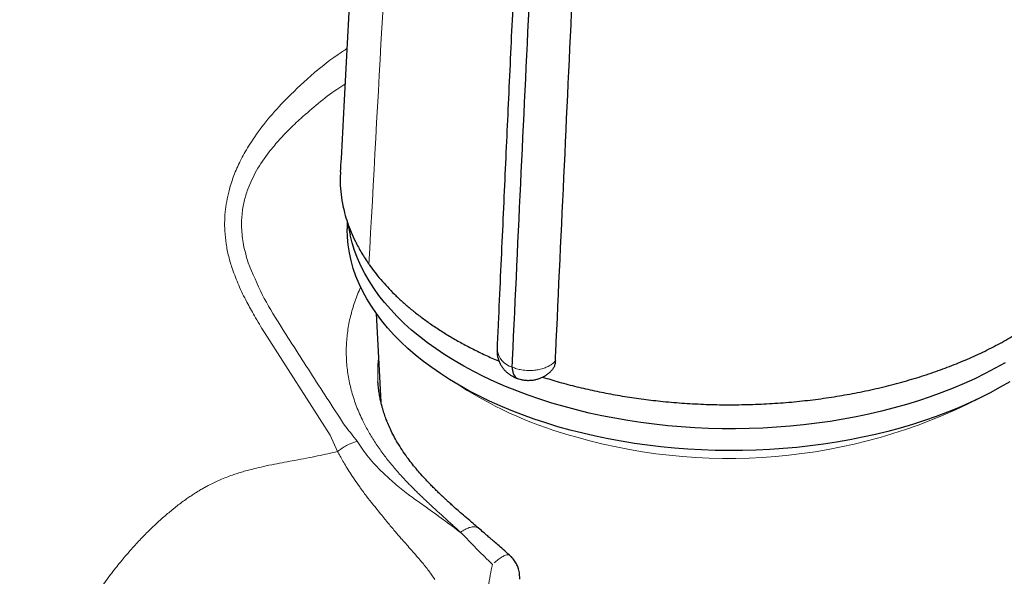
# Model space of a CAD drawing. Header units: millimetres. Extents: x 8 to 1339, y 12 to 1557.
# Tile 35 of 45: x 1270 to 1302, y 175 to 193. Entities that reach past the tile are written whole.
import ezdxf

# ---------------------------------------------------------------- set-up
doc = ezdxf.new("R2010")
doc.units = ezdxf.units.MM

msp = doc.modelspace()

# ---------------------------------------------------------------- linework, layer by layer
at = {"color": 7, "linetype": 'Continuous', "lineweight": 30}
for p, q in [((1281.049, 186.511), (1281.049, 186.269)), ((1281.06, 186.475), (1281.147, 186.079)), ((1281.997, 183.517), (1282.15, 180.636)), ((1285.927, 182.36), (1285.926, 182.354)), ((1286.416, 181.774), (1286.416, 181.775)), ((1282.053, 181.263), (1282.052, 181.299))]:
    msp.add_line(p, q, dxfattribs=at)
at = {"color": 252, "linetype": 'Continuous', "lineweight": 0}
for p, q in [((1280.502, 179.568), (1278.36, 182.898)), ((1280.74, 179.035), (1280.502, 179.568)), ((1284.734, 176.405), (1284.784, 176.367)), ((1284.784, 176.367), (1284.868, 176.278)), ((1284.868, 176.278), (1285.069, 176.069))]:
    msp.add_line(p, q, dxfattribs=at)
at = {"color": 7, "linetype": 'Continuous', "lineweight": 30, "flags": 128}
for points in [[(1298.225, 179.589), (1297.811, 179.497), (1297.391, 179.414), (1296.966, 179.34), (1296.538, 179.274), (1296.105, 179.217), (1295.669, 179.169), (1295.23, 179.13), (1294.79, 179.1), (1294.348, 179.079), (1293.904, 179.068), (1293.461, 179.065), (1293.017, 179.071), (1292.574, 179.086), (1292.133, 179.111), (1291.693, 179.144), (1291.255, 179.186), (1290.82, 179.238), (1290.389, 179.298), (1289.962, 179.367), (1289.539, 179.445), (1289.122, 179.531), (1288.71, 179.626), (1288.304, 179.729), (1287.904, 179.84), (1287.512, 179.96), (1287.127, 180.087), (1286.751, 180.222), (1286.383, 180.365), (1286.024, 180.516), (1285.674, 180.673), (1285.335, 180.838), (1285.006, 181.009), (1284.687, 181.187), (1284.38, 181.372), (1284.084, 181.563), (1283.8, 181.759), (1283.529, 181.962), (1283.27, 182.169), (1283.024, 182.382), (1282.791, 182.6), (1282.572, 182.822), (1282.367, 183.049), (1282.176, 183.28), (1281.999, 183.515), (1281.837, 183.753), (1281.689, 183.994), (1281.556, 184.238), (1281.439, 184.485), (1281.337, 184.734), (1281.25, 184.985), (1281.178, 185.237), (1281.123, 185.491), (1281.083, 185.746), (1281.058, 186.002), (1281.05, 186.257), (1281.049, 186.269)], [(1302.443, 181.917), (1302.125, 181.738), (1301.797, 181.566), (1301.459, 181.4), (1301.11, 181.242), (1300.752, 181.091), (1300.385, 180.947), (1300.009, 180.811), (1299.625, 180.682), (1299.234, 180.562), (1298.835, 180.449), (1298.43, 180.345), (1298.018, 180.249), (1297.601, 180.162), (1297.179, 180.083), (1296.752, 180.013), (1296.321, 179.952), (1295.887, 179.9), (1295.45, 179.856), (1295.01, 179.822), (1294.569, 179.796), (1294.126, 179.78), (1293.682, 179.772), (1293.239, 179.774), (1292.795, 179.785), (1292.353, 179.805), (1291.912, 179.834), (1291.473, 179.871), (1291.037, 179.918), (1290.604, 179.974), (1290.175, 180.039), (1289.75, 180.112), (1289.33, 180.194), (1288.915, 180.284), (1288.506, 180.383), (1288.103, 180.491), (1287.707, 180.606), (1287.318, 180.73), (1286.938, 180.861), (1286.565, 181), (1286.202, 181.147), (1285.848, 181.301), (1285.503, 181.462), (1285.169, 181.63), (1284.845, 181.805), (1284.532, 181.986), (1284.23, 182.174), (1283.94, 182.367), (1283.663, 182.567), (1283.398, 182.772), (1283.145, 182.982), (1282.906, 183.198), (1282.68, 183.418), (1282.468, 183.643), (1282.269, 183.871), (1282.085, 184.104), (1281.916, 184.341), (1281.761, 184.58), (1281.621, 184.823), (1281.495, 185.069), (1281.386, 185.316), (1281.291, 185.566), (1281.212, 185.818), (1281.148, 186.071), (1281.147, 186.079)], [(1302.598, 181.302), (1302.286, 181.12), (1301.963, 180.944), (1301.63, 180.775), (1301.286, 180.613), (1300.933, 180.458), (1300.57, 180.311), (1300.199, 180.171), (1299.819, 180.038), (1299.431, 179.914), (1299.036, 179.797), (1298.634, 179.689), (1298.225, 179.589)]]:
    msp.add_lwpolyline(points, dxfattribs=at)
at = {"color": 252, "linetype": 'Continuous', "lineweight": 0}
for centre, radius, start, end in [((1286.613, 182.437), 0.692, 186.9362, 253.4936), ((1291.814, 192.129), 13.055, 237.1651, 255.3937), ((1293.455, 196.817), 18.01, 254.1025, 298.3582)]:
    msp.add_arc(centre, radius, start, end, dxfattribs=at)
at = {"color": 7, "linetype": 'Continuous', "lineweight": 30}
for points, knots in [([(1287.675, 282.692), (1287.667, 282.612), (1287.635, 282.271), (1287.581, 281.683), (1287.512, 280.942), (1287.447, 280.242), (1287.387, 279.584), (1287.33, 278.967), (1287.278, 278.392), (1287.229, 277.858), (1287.185, 277.366), (1287.144, 276.916), (1287.109, 276.533), (1287.08, 276.211), (1287.056, 275.944), (1287.033, 275.69), (1287.011, 275.439), (1286.988, 275.183), (1286.964, 274.921), (1286.929, 274.532), (1286.883, 274.008), (1286.823, 273.34), (1286.761, 272.639), (1286.696, 271.905), (1286.628, 271.137), (1286.558, 270.336), (1286.487, 269.527), (1286.416, 268.71), (1286.345, 267.888), (1286.272, 267.037), (1286.197, 266.159), (1286.12, 265.259), (1285.95, 263.256), (1285.689, 260.144), (1285.341, 255.904), (1285.079, 252.635), (1284.9, 250.354), (1284.8, 249.078), (1284.7, 247.798), (1284.602, 246.519), (1284.505, 245.254), (1284.411, 244.017), (1284.32, 242.815), (1284.231, 241.635), (1284.145, 240.478), (1284.061, 239.344), (1283.981, 238.25), (1283.904, 237.194), (1283.83, 236.176), (1283.759, 235.198), (1283.689, 234.227), (1283.621, 233.263), (1283.553, 232.302), (1283.487, 231.376), (1283.424, 230.483), (1283.372, 229.726), (1283.327, 229.091), (1283.291, 228.558), (1283.252, 228.005), (1283.213, 227.427), (1283.171, 226.823), (1283.128, 226.193), (1283.083, 225.538), (1283.033, 224.795), (1282.977, 223.959), (1282.914, 223.026), (1282.849, 222.051), (1282.782, 221.036), (1282.717, 220.056), (1282.656, 219.115), (1282.597, 218.215), (1282.537, 217.284), (1282.475, 216.317), (1282.411, 215.315), (1282.345, 214.277), (1282.277, 213.203), (1282.207, 212.076), (1282.133, 210.893), (1282.057, 209.654), (1281.978, 208.375), (1281.899, 207.056), (1281.817, 205.699), (1281.734, 204.301), (1281.649, 202.864), (1281.563, 201.387), (1281.475, 199.87), (1281.386, 198.313), (1281.296, 196.716), (1281.206, 195.11), (1281.117, 193.499), (1281.029, 191.882), (1280.94, 190.229), (1280.873, 188.972), (1280.835, 188.265), (1280.828, 188.122)], [0, 0, 0, 0, 0.002624, 0.011163, 0.019245, 0.026873, 0.034044, 0.04076, 0.047019, 0.052824, 0.058172, 0.063065, 0.067502, 0.070668, 0.073553, 0.076223, 0.078934, 0.081715, 0.084565, 0.087483, 0.094372, 0.101617, 0.109218, 0.117174, 0.125486, 0.134154, 0.143177, 0.151761, 0.160644, 0.169826, 0.179307, 0.189079, 0.198953, 0.24406, 0.289539, 0.33539, 0.348971, 0.362584, 0.376229, 0.389906, 0.403447, 0.416603, 0.429371, 0.441752, 0.454178, 0.466186, 0.477779, 0.488954, 0.499713, 0.510055, 0.519981, 0.530471, 0.540599, 0.550366, 0.559772, 0.568816, 0.574286, 0.579831, 0.585644, 0.591724, 0.598072, 0.604686, 0.611569, 0.618718, 0.628085, 0.637874, 0.648086, 0.65872, 0.669776, 0.678873, 0.688251, 0.697984, 0.70808, 0.71854, 0.729364, 0.740552, 0.752103, 0.764595, 0.777485, 0.790775, 0.804464, 0.818552, 0.83304, 0.847926, 0.863211, 0.878895, 0.894979, 0.911461, 0.928341, 0.944623, 0.961259, 0.97825, 0.995594, 1, 1, 1, 1]), ([(1288.254, 231.818), (1288.251, 231.799), (1288.24, 231.72), (1288.225, 231.577), (1288.209, 231.385), (1288.191, 231.134), (1288.175, 230.841), (1288.162, 230.52), (1288.151, 230.226), (1288.141, 229.939), (1288.127, 229.633), (1288.113, 229.302), (1288.097, 228.943), (1288.077, 228.523), (1288.054, 228.035), (1288.028, 227.475), (1287.999, 226.873), (1287.971, 226.278), (1287.944, 225.695), (1287.918, 225.132), (1287.89, 224.546), (1287.841, 223.503), (1287.771, 222.021), (1287.682, 220.116), (1287.594, 218.243), (1287.507, 216.402), (1287.418, 214.511), (1287.327, 212.574), (1287.255, 211.036), (1287.205, 209.965), (1287.175, 209.339), (1287.145, 208.693), (1287.113, 208.022), (1287.077, 207.256), (1287.037, 206.392), (1286.991, 205.422), (1286.944, 204.41), (1286.894, 203.356), (1286.843, 202.26), (1286.789, 201.121), (1286.734, 199.94), (1286.677, 198.716), (1286.617, 197.451), (1286.556, 196.143), (1286.494, 194.792), (1286.429, 193.399), (1286.362, 191.964), (1286.296, 190.529), (1286.23, 189.097), (1286.165, 187.67), (1286.098, 186.207), (1286.03, 184.709), (1285.972, 183.422), (1285.936, 182.635), (1285.924, 182.36)], [0, 0, 0, 0, 0.001129, 0.00467, 0.008462, 0.0125, 0.019645, 0.02601, 0.031654, 0.037299, 0.043454, 0.050163, 0.057419, 0.065213, 0.075696, 0.087032, 0.099234, 0.112304, 0.123183, 0.134599, 0.146553, 0.15876, 0.19798, 0.236559, 0.27449, 0.311765, 0.348377, 0.389311, 0.429366, 0.441772, 0.454319, 0.467385, 0.480977, 0.495095, 0.513864, 0.533488, 0.553966, 0.575299, 0.597486, 0.62053, 0.644428, 0.66918, 0.694787, 0.721247, 0.748559, 0.776724, 0.80574, 0.835606, 0.863728, 0.892562, 0.922107, 0.952361, 0.983323, 1, 1, 1, 1]), ([(1286.416, 181.775), (1286.42, 181.858), (1286.518, 183.971), (1286.712, 188.109), (1287.002, 194.187), (1287.297, 200.258), (1287.601, 206.325), (1287.896, 212.395), (1288.199, 218.556), (1288.432, 223.22), (1288.589, 226.392), (1288.66, 227.711), (1288.699, 228.772), (1288.744, 229.564), (1288.788, 230.155), (1288.831, 230.547), (1288.855, 230.71), (1288.882, 230.823), (1288.906, 230.886), (1288.934, 230.935), (1288.983, 230.979), (1289.054, 231.003), (1289.128, 231.014), (1289.221, 231.022), (1289.341, 231.031), (1289.486, 231.049), (1289.63, 231.08), (1289.771, 231.125), (1289.905, 231.186), (1290.019, 231.262), (1290.114, 231.347), (1290.157, 231.41), (1290.178, 231.441)], [0, 0, 0, 0, 0.004921, 0.125425, 0.245929, 0.366434, 0.486938, 0.607442, 0.727947, 0.853881, 0.885367, 0.916852, 0.932575, 0.9483, 0.964159, 0.968124, 0.972093, 0.974182, 0.97524, 0.976311, 0.977689, 0.979073, 0.980133, 0.98122, 0.983371, 0.985577, 0.987863, 0.990203, 0.992704, 0.995278, 0.99761, 1, 1, 1, 1]), ([(1287.821, 181.975), (1287.825, 182.058), (1287.922, 184.177), (1288.115, 188.33), (1288.403, 194.428), (1288.726, 201.216), (1289.086, 208.698), (1289.459, 216.462), (1289.816, 223.907), (1290.05, 228.761), (1290.172, 231.305), (1290.178, 231.441)], [0, 0, 0, 0, 0.005044, 0.128255, 0.251467, 0.374679, 0.540084, 0.70549, 0.845698, 0.991718, 1, 1, 1, 1]), ([(1280.834, 188.121), (1280.828, 188.037), (1280.815, 187.824), (1280.837, 187.481), (1280.888, 187.12), (1280.964, 186.785), (1281.057, 186.474), (1281.173, 186.165), (1281.324, 185.835), (1281.513, 185.484), (1281.676, 185.241), (1281.757, 185.119)], [0, 0, 0, 0, 0.082747, 0.208352, 0.334299, 0.436422, 0.538727, 0.64186, 0.745183, 0.872415, 1, 1, 1, 1]), ([(1287.406, 181.453), (1287.494, 181.425), (1287.762, 181.338), (1288.229, 181.21), (1288.802, 181.068), (1289.392, 180.943), (1289.996, 180.833), (1290.614, 180.741), (1291.26, 180.664), (1291.934, 180.605), (1292.634, 180.566), (1293.343, 180.549), (1294.06, 180.556), (1294.781, 180.585), (1295.494, 180.638), (1296.196, 180.713), (1296.885, 180.81), (1297.571, 180.93), (1298.25, 181.073), (1298.92, 181.239), (1299.568, 181.425), (1300.192, 181.631), (1300.791, 181.854), (1301.373, 182.099), (1301.936, 182.365), (1302.476, 182.651), (1302.982, 182.952), (1303.452, 183.266), (1303.887, 183.59), (1304.294, 183.932), (1304.67, 184.289), (1305.013, 184.663), (1305.283, 185.001), (1305.49, 185.299), (1305.645, 185.543), (1305.728, 185.704), (1305.767, 185.779)], [0, 0, 0, 0, 0.013234, 0.040718, 0.068218, 0.095702, 0.123808, 0.151932, 0.180038, 0.211007, 0.241999, 0.272968, 0.304822, 0.336701, 0.368555, 0.399787, 0.431043, 0.462275, 0.494404, 0.52656, 0.558689, 0.59009, 0.621516, 0.652918, 0.685235, 0.71758, 0.749897, 0.781217, 0.812561, 0.84388, 0.876125, 0.908396, 0.940641, 0.961358, 0.982104, 1, 1, 1, 1]), ([(1281.763, 185.111), (1281.823, 185.028), (1281.942, 184.863), (1282.141, 184.619), (1282.356, 184.379), (1282.587, 184.142), (1282.835, 183.908), (1283.1, 183.679), (1283.381, 183.455), (1283.686, 183.231), (1284.015, 183.007), (1284.371, 182.784), (1284.744, 182.57), (1285.135, 182.363), (1285.546, 182.165), (1285.832, 182.034), (1285.983, 181.973), (1285.988, 181.971)], [0, 0, 0, 0, 0.066783, 0.133657, 0.200806, 0.268048, 0.336342, 0.404734, 0.473422, 0.542209, 0.617143, 0.692205, 0.767661, 0.843249, 0.920354, 0.997599, 1, 1, 1, 1]), ([(1285.925, 182.354), (1285.924, 182.342), (1285.92, 182.291), (1285.927, 182.203), (1285.946, 182.093), (1285.979, 181.987), (1286.023, 181.887), (1286.077, 181.793), (1286.141, 181.708), (1286.213, 181.631), (1286.293, 181.562), (1286.38, 181.502), (1286.474, 181.453), (1286.543, 181.422), (1286.583, 181.41), (1286.588, 181.409)], [0, 0, 0, 0, 0.029882, 0.12269, 0.211772, 0.300396, 0.388759, 0.476845, 0.561483, 0.645535, 0.73086, 0.816596, 0.900292, 0.987816, 1, 1, 1, 1]), ([(1287.821, 181.975), (1287.817, 181.937), (1287.809, 181.861), (1287.77, 181.76), (1287.727, 181.705), (1287.706, 181.677)], [0, 0, 0, 0, 0.334068, 0.668136, 1, 1, 1, 1]), ([(1286.416, 181.774), (1286.419, 181.736), (1286.425, 181.659), (1286.449, 181.564), (1286.486, 181.488), (1286.532, 181.434), (1286.57, 181.417), (1286.588, 181.409)], [0, 0, 0, 0, 0.200366, 0.406542, 0.606908, 0.813084, 1, 1, 1, 1]), ([(1286.584, 181.411), (1286.611, 181.401), (1286.673, 181.379), (1286.775, 181.358), (1286.89, 181.345), (1287.01, 181.346), (1287.128, 181.359), (1287.241, 181.385), (1287.348, 181.423), (1287.449, 181.471), (1287.542, 181.529), (1287.628, 181.598), (1287.682, 181.648), (1287.705, 181.677), (1287.706, 181.677)], [0, 0, 0, 0, 0.070784, 0.160866, 0.25622, 0.353418, 0.453513, 0.54655, 0.638488, 0.729628, 0.81987, 0.908946, 0.998229, 1, 1, 1, 1]), ([(1285.322, 176.542), (1285.263, 176.593), (1285.129, 176.707), (1284.934, 176.874), (1284.745, 177.039), (1284.585, 177.179), (1284.453, 177.298), (1284.345, 177.395), (1284.262, 177.472), (1284.199, 177.53), (1284.155, 177.571), (1284.12, 177.604), (1284.086, 177.636), (1284.046, 177.675), (1283.998, 177.721), (1283.932, 177.785), (1283.844, 177.872), (1283.733, 177.985), (1283.539, 178.188), (1283.281, 178.479), (1283.027, 178.805), (1282.833, 179.086), (1282.689, 179.316), (1282.563, 179.541), (1282.458, 179.752), (1282.385, 179.916), (1282.337, 180.035), (1282.304, 180.12), (1282.275, 180.203), (1282.246, 180.287), (1282.218, 180.376), (1282.189, 180.476), (1282.158, 180.595), (1282.126, 180.738), (1282.095, 180.904), (1282.07, 181.082), (1282.06, 181.204), (1282.056, 181.262)], [0, 0, 0, 0, 0.029697, 0.067447, 0.100578, 0.129248, 0.153573, 0.173633, 0.189485, 0.201168, 0.209966, 0.215322, 0.222108, 0.230384, 0.240145, 0.251383, 0.272017, 0.296266, 0.324094, 0.403259, 0.483816, 0.533316, 0.582551, 0.631153, 0.677256, 0.718566, 0.737471, 0.755667, 0.773287, 0.790336, 0.80817, 0.828265, 0.853679, 0.884404, 0.920432, 0.961757, 1, 1, 1, 1]), ([(1286.332, 175.664), (1286.261, 175.727), (1286.132, 175.842), (1285.958, 175.995), (1285.827, 176.109), (1285.718, 176.204), (1285.61, 176.297), (1285.476, 176.411), (1285.378, 176.495), (1285.325, 176.541)], [0, 0, 0, 0, 0.206503, 0.376869, 0.511621, 0.595602, 0.701971, 0.836603, 1, 1, 1, 1]), ([(1286.66, 174.888), (1286.66, 174.94), (1286.661, 175.051), (1286.629, 175.207), (1286.573, 175.354), (1286.495, 175.485), (1286.412, 175.591), (1286.349, 175.645), (1286.327, 175.663)], [0, 0, 0, 0, 0.177885, 0.380009, 0.541989, 0.714785, 0.901743, 1, 1, 1, 1])]:
    msp.add_open_spline(points, degree=3, knots=knots, dxfattribs=at)
at = {"color": 252, "linetype": 'Continuous', "lineweight": 0}
for points, knots in [([(1281.757, 185.12), (1282.055, 190.578), (1282.662, 201.689), (1283.369, 212.63), (1283.728, 218.196)], [0, 0, 0, 0, 0.491275, 1, 1, 1, 1]), ([(1278.908, 190.326), (1279.183, 190.6), (1279.759, 191.173), (1280.491, 191.763), (1280.946, 192.064), (1281.043, 192.128)], [0, 0, 0, 0, 0.418408, 0.876025, 1, 1, 1, 1]), ([(1280.98, 190.976), (1280.889, 190.918), (1280.375, 190.588), (1279.919, 190.188), (1279.544, 189.859)], [0, 0, 0, 0, 0.176487, 1, 1, 1, 1]), ([(1277.231, 187.597), (1277.28, 187.751), (1277.38, 188.065), (1277.602, 188.541), (1277.912, 189.082), (1278.339, 189.69), (1278.713, 190.108), (1278.908, 190.326)], [0, 0, 0, 0, 0.1599269, 0.325725, 0.4990921, 0.7392895, 1, 1, 1, 1]), ([(1279.544, 189.859), (1279.413, 189.737), (1279.159, 189.5), (1278.815, 189.135), (1278.45, 188.698), (1278.086, 188.176), (1277.907, 187.759), (1277.819, 187.556)], [0, 0, 0, 0, 0.177849, 0.345251, 0.502806, 0.757481, 1, 1, 1, 1]), ([(1277.319, 184.963), (1277.276, 185.098), (1277.192, 185.364), (1277.11, 185.778), (1277.059, 186.283), (1277.066, 186.886), (1277.177, 187.364), (1277.231, 187.597)], [0, 0, 0, 0, 0.171883, 0.337058, 0.496428, 0.753798, 1, 1, 1, 1]), ([(1277.819, 187.556), (1277.776, 187.424), (1277.689, 187.152), (1277.624, 186.733), (1277.609, 186.258), (1277.667, 185.722), (1277.778, 185.358), (1277.836, 185.165)], [0, 0, 0, 0, 0.155294, 0.319376, 0.496351, 0.733224, 1, 1, 1, 1]), ([(1277.836, 185.165), (1277.979, 184.816), (1278.267, 184.111), (1278.659, 183.476), (1278.857, 183.156)], [0, 0, 0, 0, 0.496777, 1, 1, 1, 1]), ([(1278.36, 182.898), (1278.251, 183.08), (1278.054, 183.406), (1277.77, 183.917), (1277.523, 184.418), (1277.385, 184.787), (1277.319, 184.963)], [0, 0, 0, 0, 0.277881, 0.499061, 0.761289, 1, 1, 1, 1]), ([(1281.258, 183.783), (1281.311, 183.942), (1281.377, 184.14), (1281.473, 184.336), (1281.492, 184.375)], [0, 0, 0, 0, 0.798742, 1, 1, 1, 1]), ([(1281.589, 179.967), (1281.516, 180.123), (1281.37, 180.434), (1281.211, 180.909), (1281.096, 181.386), (1281.031, 181.867), (1281.013, 182.348), (1281.045, 182.829), (1281.121, 183.308), (1281.213, 183.624), (1281.258, 183.783)], [0, 0, 0, 0, 0.125726, 0.251219, 0.376503, 0.501587, 0.626473, 0.751165, 0.875669, 1, 1, 1, 1]), ([(1278.857, 183.156), (1279.211, 182.603), (1279.92, 181.495), (1280.641, 180.388), (1281.002, 179.834)], [0, 0, 0, 0, 0.49932, 1, 1, 1, 1]), ([(1282.052, 181.299), (1282.048, 181.422), (1282.038, 181.673), (1282.051, 181.935), (1282.071, 182.073), (1282.073, 182.084)], [0, 0, 0, 0, 0.470815, 0.958844, 1, 1, 1, 1]), ([(1286.416, 181.775), (1286.464, 181.757), (1286.561, 181.72), (1286.735, 181.681), (1286.916, 181.663), (1287.099, 181.666), (1287.262, 181.688), (1287.418, 181.727), (1287.559, 181.781), (1287.683, 181.851), (1287.768, 181.918), (1287.809, 181.962), (1287.821, 181.975)], [0, 0, 0, 0, 0.100765, 0.20436, 0.334828, 0.436742, 0.541587, 0.64352, 0.748386, 0.850213, 0.954964, 1, 1, 1, 1]), ([(1284.734, 176.405), (1284.715, 176.423), (1284.667, 176.469), (1284.58, 176.551), (1284.462, 176.66), (1284.334, 176.776), (1284.199, 176.898), (1284.07, 177.015), (1283.93, 177.142), (1283.798, 177.263), (1283.672, 177.38), (1283.559, 177.487), (1283.449, 177.592), (1283.343, 177.694), (1283.241, 177.795), (1283.143, 177.893), (1282.977, 178.061), (1282.754, 178.301), (1282.486, 178.611), (1282.232, 178.933), (1281.995, 179.267), (1281.775, 179.615), (1281.651, 179.85), (1281.589, 179.967)], [0, 0, 0, 0, 0.01423, 0.035846, 0.065135, 0.102348, 0.1311, 0.166924, 0.200542, 0.239297, 0.270413, 0.301076, 0.331249, 0.360892, 0.38996, 0.418408, 0.446189, 0.535984, 0.625003, 0.712047, 0.808632, 0.904822, 1, 1, 1, 1]), ([(1281.002, 179.834), (1281.065, 179.757), (1281.19, 179.603), (1281.313, 179.447), (1281.375, 179.369)], [0, 0, 0, 0, 0.499793, 1, 1, 1, 1]), ([(1281.375, 179.369), (1281.258, 179.33), (1281.031, 179.253), (1280.835, 179.106), (1280.74, 179.035)], [0, 0, 0, 0, 0.511996, 1, 1, 1, 1]), ([(1281.375, 179.369), (1281.491, 179.194), (1281.724, 178.843), (1282.044, 178.513), (1282.205, 178.348)], [0, 0, 0, 0, 0.497365, 1, 1, 1, 1]), ([(1274.888, 176.73), (1274.994, 176.826), (1275.2, 177.011), (1275.519, 177.268), (1275.773, 177.457), (1275.963, 177.587), (1276.085, 177.667), (1276.205, 177.743), (1276.323, 177.813), (1276.439, 177.879), (1276.636, 177.984), (1276.928, 178.121), (1277.212, 178.23), (1277.403, 178.296), (1277.487, 178.323), (1277.573, 178.351), (1277.661, 178.377), (1277.75, 178.403), (1277.841, 178.428), (1277.933, 178.453), (1278.094, 178.494), (1278.345, 178.552), (1278.674, 178.62), (1279.016, 178.684), (1279.363, 178.748), (1279.722, 178.816), (1280.081, 178.888), (1280.417, 178.96), (1280.635, 179.011), (1280.74, 179.035)], [0, 0, 0, 0, 0.063893, 0.124046, 0.183733, 0.206396, 0.2285, 0.250049, 0.271046, 0.291494, 0.311397, 0.374315, 0.442624, 0.456696, 0.470986, 0.485495, 0.500224, 0.515175, 0.530349, 0.545747, 0.56137, 0.611292, 0.671121, 0.725114, 0.779747, 0.84117, 0.898351, 0.951291, 1, 1, 1, 1]), ([(1280.74, 179.035), (1280.766, 178.986), (1280.82, 178.881), (1280.913, 178.716), (1281.022, 178.533), (1281.149, 178.332), (1281.294, 178.113), (1281.403, 177.96), (1281.459, 177.881)], [0, 0, 0, 0, 0.1276317, 0.2707845, 0.4295175, 0.6039005, 0.7940223, 1, 1, 1, 1]), ([(1282.205, 178.348), (1282.33, 178.231), (1282.586, 177.993), (1282.877, 177.764), (1283.027, 177.647)], [0, 0, 0, 0, 0.48872, 1, 1, 1, 1]), ([(1281.492, 177.835), (1281.486, 177.842), (1281.475, 177.858), (1281.464, 177.873), (1281.459, 177.881)], [0, 0, 0, 0, 0.500054, 1, 1, 1, 1]), ([(1281.492, 177.835), (1281.514, 177.805), (1281.576, 177.72), (1281.778, 177.451), (1281.976, 177.209), (1282.128, 177.022)], [0, 0, 0, 0, 0.11099, 0.314256, 1, 1, 1, 1]), ([(1283.027, 177.647), (1283.051, 177.628), (1283.096, 177.593), (1283.143, 177.56), (1283.165, 177.545)], [0, 0, 0, 0, 0.54299, 1, 1, 1, 1]), ([(1283.165, 177.545), (1283.239, 177.492), (1283.385, 177.388), (1283.533, 177.283), (1283.606, 177.231)], [0, 0, 0, 0, 0.507632, 1, 1, 1, 1]), ([(1283.606, 177.231), (1283.796, 177.095), (1284.166, 176.829), (1284.548, 176.544), (1284.734, 176.405)], [0, 0, 0, 0, 0.512963, 1, 1, 1, 1]), ([(1273.355, 175.032), (1273.462, 175.169), (1273.669, 175.435), (1273.989, 175.81), (1274.298, 176.15), (1274.595, 176.455), (1274.793, 176.641), (1274.888, 176.73)], [0, 0, 0, 0, 0.230432, 0.445642, 0.645649, 0.830444, 1, 1, 1, 1]), ([(1282.203, 176.931), (1282.19, 176.946), (1282.165, 176.977), (1282.14, 177.007), (1282.128, 177.022)], [0, 0, 0, 0, 0.5001706, 1, 1, 1, 1]), ([(1282.338, 176.763), (1282.315, 176.791), (1282.269, 176.847), (1282.225, 176.903), (1282.203, 176.931)], [0, 0, 0, 0, 0.500325, 1, 1, 1, 1]), ([(1282.835, 176.175), (1282.832, 176.177), (1282.824, 176.186), (1282.799, 176.215), (1282.713, 176.314), (1282.551, 176.501), (1282.414, 176.668), (1282.338, 176.763)], [0, 0, 0, 0, 0.0149141, 0.0441621, 0.145595, 0.5193909, 1, 1, 1, 1]), ([(1284.734, 176.405), (1284.784, 176.438), (1284.884, 176.504), (1285.024, 176.564), (1285.149, 176.593), (1285.253, 176.588), (1285.299, 176.556), (1285.321, 176.541)], [0, 0, 0, 0, 0.203316, 0.407006, 0.610658, 0.813784, 1, 1, 1, 1]), ([(1283.468, 175.452), (1283.362, 175.575), (1283.149, 175.822), (1282.94, 176.057), (1282.835, 176.175)], [0, 0, 0, 0, 0.498425, 1, 1, 1, 1]), ([(1285.069, 176.069), (1285.182, 175.953), (1285.369, 175.763), (1285.609, 175.527), (1285.73, 175.407), (1285.773, 175.364)], [0, 0, 0, 0, 0.496664, 0.820633, 1, 1, 1, 1]), ([(1283.903, 174.87), (1283.838, 174.966), (1283.699, 175.169), (1283.548, 175.354), (1283.468, 175.452)], [0, 0, 0, 0, 0.4710835, 1, 1, 1, 1]), ([(1285.829, 175.414), (1285.874, 175.451), (1285.966, 175.528), (1286.093, 175.613), (1286.204, 175.669), (1286.287, 175.689), (1286.314, 175.671), (1286.326, 175.663)], [0, 0, 0, 0, 0.190905, 0.395135, 0.608918, 0.827181, 1, 1, 1, 1]), ([(1285.773, 175.364), (1285.749, 175.249), (1285.702, 175.015), (1285.661, 174.764), (1285.641, 174.636)], [0, 0, 0, 0, 0.4932925, 1, 1, 1, 1]), ([(1270.402, 168.878), (1270.467, 169.127), (1270.597, 169.632), (1270.841, 170.385), (1271.129, 171.147), (1271.443, 171.866), (1271.777, 172.542), (1272.121, 173.173), (1272.501, 173.805), (1272.908, 174.429), (1273.206, 174.832), (1273.355, 175.032)], [0, 0, 0, 0, 0.116403, 0.235297, 0.356806, 0.481102, 0.582696, 0.686343, 0.791508, 0.89661, 1, 1, 1, 1])]:
    msp.add_open_spline(points, degree=3, knots=knots, dxfattribs=at)

doc.saveas('drawing.dxf')
